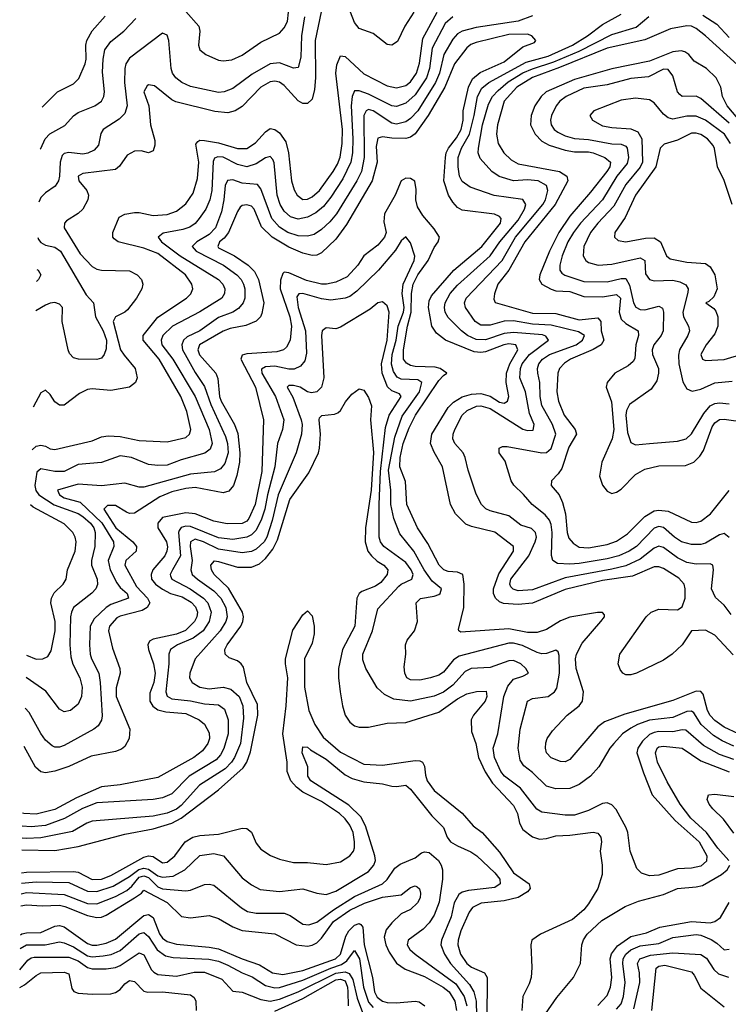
# Model space of a CAD drawing. Header units: inches. Extents: x 884549 to 1028252, y 526810 to 653624.
# Tile 152 of 256: x 924200 to 927227, y 564636 to 568838. Entities that reach past the tile are written whole.
import ezdxf

# ---------------------------------------------------------------- set-up
doc = ezdxf.new("R2010")
doc.units = ezdxf.units.IN
doc.header["$MEASUREMENT"] = 0
doc.layers.add('A9526', color=7, linetype='Continuous')

msp = doc.modelspace()

# ---------------------------------------------------------------- linework, layer by layer
at = {"layer": 'A9526', "color": 5}
for points, elevation in [([(924253.4, 567002.1), (924270, 567017.7), (924290, 567022.6), (924310, 567018.4), (924330, 567006.7), (924350, 567004.6), (924510, 567041), (924550, 567057.6), (924578.1, 567061.9), (924630, 567059.1), (924710, 567042.1), (924830, 567036.8), (924910, 567055.5), (924925.7, 567070), (924931.3, 567088.7), (924914.5, 567165.5), (924888.9, 567230), (924796.2, 567390), (924728.3, 567470), (924727.2, 567490), (924790, 567568.3), (924912.2, 567650), (924931.4, 567668.6), (924939.9, 567690), (924935.4, 567710), (924908.6, 567750), (924790, 567839.9), (924730, 567863.9), (924621.4, 567890), (924603.6, 567903.6), (924598, 567910), (924597.9, 567930), (924625.1, 567994.9), (924650, 568008.8), (924690, 568015.6), (924710, 568015.4), (924770, 568002.5), (924830, 568007), (924870, 568021.6), (924910, 568052.2), (924941.6, 568098.4), (924959.4, 568160.6), (924965.7, 568230), (924952.7, 568307.3), (924960.9, 568319.1), (924970, 568323.6), (924990, 568323.3), (925050, 568312.6), (925130, 568288.3), (925170, 568289.2), (925207.8, 568312.2), (925250, 568359.8), (925270, 568373.5), (925290, 568369.6), (925310, 568355.8), (925336.7, 568316.7), (925349.1, 568270), (925360.8, 568150), (925372.5, 568112.5), (925385, 568090), (925410, 568071.2), (925430, 568072.8), (925450, 568082.5), (925480.7, 568110), (925539.1, 568190), (925558.4, 568221.6), (925569.1, 568250.9), (925577.4, 568310), (925579.6, 568370), (925551.3, 568610), (925555, 568645), (925570, 568683.8), (925590, 568681), (925670, 568607.7), (925770, 568555.8), (925810, 568546.9), (925850, 568557.5), (925870, 568573.3), (925895.9, 568610), (925907.9, 568652.1), (925921.7, 568758.3), (925983.9, 568870)], 2880), ([(925487.7, 568872.3), (925462.1, 568750), (925463.9, 568590), (925459.6, 568540.4), (925450, 568499.6), (925430, 568480.2), (925410, 568480.9), (925390, 568492.6), (925330, 568557.7), (925310, 568571.3), (925290, 568575.5), (925270, 568572.6), (925230, 568550.8), (925150, 568468.2), (925121.2, 568450), (925090, 568440.9), (925033.2, 568446.8), (924867.7, 568487.7), (924850, 568495.7), (924776.6, 568556.6), (924750, 568559.8), (924744.1, 568555.9), (924730.8, 568530), (924752.1, 568470), (924759, 568390), (924777, 568323), (924777.7, 568302.3), (924770, 568278.8), (924750, 568270.7), (924719.2, 568279.2), (924690, 568276.9), (924659.2, 568260.8), (924626.5, 568213.5), (924610, 568199.4), (924470, 568182.1), (924450, 568170.1), (924452.5, 568150), (924486.5, 568110), (924493.9, 568090), (924491.3, 568070), (924469.9, 568030), (924450, 568011.5), (924400.3, 567979.7), (924392.4, 567970), (924389.9, 567950.1), (924459.1, 567839.1), (924510, 567784.9), (924530, 567773.7), (924550, 567769.5), (924670, 567766.4), (924702.5, 567750), (924719.9, 567730), (924726.6, 567710), (924722.4, 567690), (924698.9, 567650), (924660.1, 567599.9), (924649.9, 567590), (924609.9, 567570), (924599.7, 567550), (924631.4, 567430), (924646.1, 567406.1), (924693.3, 567350), (924701.5, 567310), (924695, 567290), (924669.3, 567270.7), (924590, 567255.5), (924510, 567263), (924490, 567260.5), (924456.3, 567243.7), (924390, 567193.5), (924370, 567193.7), (924350, 567207.5), (924330, 567239.1), (924310, 567256.9), (924290, 567246.5), (924258.3, 567184.7)], 2920), ([(924910, 568872.8), (924965, 568810), (924970.2, 568790), (924963.5, 568730), (924970.2, 568710.2), (924995.5, 568690), (925050, 568665.8), (925070, 568662.2), (925106.3, 568666.3), (925150, 568686.6), (925230, 568742.8), (925310, 568781.4), (925330, 568803.8), (925343.9, 568830), (925348.9, 568870)], 2960), ([(925883.3, 568870), (925845.4, 568810), (925814.1, 568745.9), (925790, 568729), (925770, 568732.5), (925710, 568779.1), (925650, 568801.3), (925630, 568826.6), (925613.6, 568870)], 2920), ([(926390, 568855.3), (926330, 568831.9), (926150, 568805.6), (926090.2, 568789.8), (926070, 568778), (926050, 568755.3), (926011.6, 568690), (925992.9, 568610), (925976.7, 568570), (925900.3, 568450), (925870, 568416.5), (925850, 568402.4), (925810, 568393), (925790, 568396.7), (925710, 568449.7), (925690, 568454.6), (925680.6, 568450), (925669.7, 568430), (925672.3, 568250), (925660.1, 568190), (925639.9, 568150), (925553.4, 568010), (925524.9, 567975.1), (925490, 567943.1), (925457.9, 567922.1), (925430, 567913.8), (925390, 567915.8), (925345, 567930), (925310, 567952.8), (925277.9, 567990), (925230, 568116.9), (925215.4, 568135.4), (925150, 568140.5), (925110, 568155), (925088, 568152), (925077.9, 568130), (925072.7, 568070), (925061.9, 568018.1), (925037.3, 567950), (925010, 567921.7), (924957.3, 567890), (924937, 567870), (924954.3, 567850), (925070.2, 567790.2), (925127.8, 567750), (925146.1, 567730), (925156.6, 567710), (925162.1, 567690), (925161.7, 567650), (925154.9, 567630), (925134.9, 567605.1), (925110, 567590), (925050, 567567.7), (924970.2, 567510.2), (924915.5, 567484.5), (924900.4, 567470), (924892.4, 567450), (924896.1, 567430), (924906.5, 567410), (924950, 567333), (924990, 567273.2), (925016.3, 567196.3), (925079.9, 567059.9), (925088.5, 567030), (925091.3, 566990), (925076.3, 566943.7), (925058.5, 566921.5), (925031.8, 566908.2), (924930, 566898.3), (924730, 566843.1), (924710, 566843.4), (924650, 566859.8), (924550, 566848.9), (924450, 566856.6), (924362.2, 566830), (924370.6, 566810), (924390, 566798.4), (924458.6, 566778.6), (924551.3, 566691.3), (924600.3, 566610), (924602.7, 566590), (924578.6, 566530), (924586.4, 566490), (924615.1, 566435.1), (924630, 566415.4), (924658.7, 566390), (924665.1, 566370), (924590, 566342.1), (924570.2, 566329.8), (924518, 566282), (924501.2, 566250), (924498.5, 566170), (924502, 566130), (924507.6, 566110), (924537.7, 566050), (924544.6, 566010), (924552.9, 565867.1), (924550, 565848.5), (924535.5, 565824.5), (924517.3, 565810), (924390, 565741), (924370, 565733.8), (924350, 565733.9), (924338.8, 565738.8), (924310, 565764), (924290, 565791.9), (924241.1, 565881.1), (924223.8, 565899.5)], 2840), ([(926049.9, 568850), (926017.3, 568822.7), (925962.7, 568717.3), (925950.2, 568630), (925938.6, 568590), (925890, 568517.6), (925850, 568481.7), (925810, 568467.7), (925790, 568470.1), (925690, 568520.6), (925650, 568535), (925630, 568535), (925619.9, 568510), (925616.2, 568470), (925623.1, 568330), (925622, 568270), (925615.2, 568230), (925580.6, 568159.4), (925530, 568081.3), (925498.4, 568041.6), (925465.8, 568014.2), (925430, 567995), (925390, 567986.8), (925357.3, 567997.3), (925330, 568021.2), (925312.8, 568050), (925300.1, 568090), (925287.8, 568227.8), (925282, 568242), (925270, 568254.4), (925250, 568248.3), (925210, 568223.5), (925170, 568210.8), (925130, 568220.4), (925070, 568250.9), (925046.8, 568253.2), (925032.3, 568247.7), (925026.3, 568233.7), (925021.3, 568110), (925013, 568070), (924994.7, 568030), (924967.2, 567990), (924950, 567969.1), (924926.8, 567953.2), (924896.8, 567943.2), (924812.9, 567927.1), (924791.9, 567910), (924806.6, 567890), (924885.5, 567830), (925049.9, 567730), (925068.3, 567710), (925076.1, 567690), (925074.8, 567670), (925063.4, 567650), (924970, 567591.8), (924852.5, 567530), (924812.4, 567490), (924803.9, 567470), (924807.5, 567450), (924854.1, 567390), (924950, 567230.5), (925009, 567090), (925022.1, 567030), (925014, 567006), (924991.8, 566988.2), (924890, 566960.5), (924830, 566937.8), (924790, 566935.5), (924750, 566939.6), (924678.3, 566970), (924630, 566976.6), (924550, 566949), (924450, 566940.5), (924390, 566910.4), (924350, 566910.1), (924290, 566921.4), (924273.1, 566906.9), (924265.4, 566850), (924269.4, 566829.4), (924282.3, 566810), (924347.4, 566767.4), (924450, 566730.5), (924470, 566718.5), (924502.9, 566690), (924516.7, 566670), (924522.6, 566650), (924521.3, 566590), (924506.9, 566530), (924506.7, 566510), (924531.6, 566450), (924532.6, 566427.4), (924525.8, 566410), (924508.6, 566391.4), (924430.6, 566330), (924420.9, 566310), (924418, 566290), (924414.9, 566170), (924419, 566119), (924427.5, 566087.5), (924457.2, 566030), (924467.3, 565990), (924464.4, 565950), (924450, 565917.3), (924417.4, 565890), (924390, 565884.5), (924370, 565896.5), (924312.1, 565972.1), (924227.4, 566031.5)], 2860), ([(925416.5, 568850), (925403.7, 568770), (925401.6, 568678.4), (925390, 568634.6), (925370, 568631.1), (925310, 568653.9), (925270, 568649.7), (925193.8, 568606.2), (925110, 568544.8), (925073.6, 568530), (925050, 568527.5), (924930, 568553.2), (924892.2, 568570), (924867.5, 568590), (924853.2, 568610), (924846.6, 568630), (924837.8, 568750), (924830, 568772), (924810, 568781.1), (924670, 568673.4), (924654, 568650), (924649.3, 568630), (924648.1, 568570), (924659.3, 568470), (924650, 568438.3), (924625.7, 568414.3), (924556.2, 568370), (924546.9, 568353.1), (924536.7, 568303.3), (924518.7, 568281.3), (924491.5, 568268.5), (924470, 568264.2), (924410, 568271.7), (924390, 568267.8), (924381.6, 568258.4), (924372.6, 568230), (924370.8, 568170), (924366, 568150), (924352.4, 568127.6), (924310, 568099), (924290, 568079.3), (924281.7, 568059.8)], 2940), ([(924287.7, 568285.4), (924290, 568288.9), (924308.5, 568330), (924328.8, 568351.2), (924393.7, 568386.3), (924430, 568427.3), (924450, 568442), (924521.7, 568470), (924549.9, 568490.1), (924559.6, 568510), (924562.5, 568530), (924554.3, 568614.3), (924556.5, 568670), (924564, 568710), (924590, 568745.9), (924645.2, 568790), (924696.4, 568843.6)], 2960), ([(924296.7, 568465.5), (924361.8, 568530), (924430, 568565), (924452.4, 568587.6), (924480.5, 568650), (924484, 568670), (924482.2, 568730), (924486.4, 568750), (924510, 568790.1), (924566.1, 568853.9)], 2980), ([(927239.3, 566299.3), (927210, 566339.1), (927172.2, 566372.2), (927155.1, 566410), (927163.5, 566490), (927160.2, 566510), (927150, 566516.1), (927090, 566514.4), (927050, 566521.3), (927010, 566542.1), (926950, 566585.6), (926930, 566591.3), (926910, 566583.3), (926850, 566535.6), (926790, 566507.7), (926730, 566492.7), (926530, 566456.1), (926390, 566405.7), (926330, 566400.8), (926307.4, 566407.4), (926298, 566418), (926293.4, 566430), (926298, 566450), (926375.5, 566550), (926402.7, 566610), (926407.7, 566630), (926404, 566650), (926386.5, 566666.5), (926340.9, 566680.9), (926290, 566721.5), (926210, 566741.8), (926191.1, 566751.1), (926172.9, 566770), (926150, 566812.7), (926115.7, 566915.7), (926103.5, 566970), (926094.1, 566990), (926058.8, 567030), (926050.7, 567050), (926051.8, 567070), (926059.1, 567090), (926089.6, 567150), (926110.9, 567170), (926151, 567189), (926170, 567190.8), (926210, 567179.2), (926350, 567091.5), (926370, 567084.4), (926392.9, 567087.1), (926397.4, 567110), (926377.3, 567157.3), (926360.8, 567250), (926337.2, 567310), (926339.6, 567350), (926347.1, 567370), (926377.3, 567410), (926458.7, 567470), (926448.2, 567488.2), (926433.1, 567493.1), (926310, 567503.8), (926270, 567499.1), (926190, 567471.5), (926150, 567473.1), (926113.6, 567490), (926087.9, 567510), (926030, 567567.1), (926017.2, 567590), (926014.1, 567610), (926017.1, 567630), (926038.9, 567670), (926070, 567705.5), (926209.5, 567830.5), (926251.7, 567890), (926330, 567982.8), (926356.8, 568030), (926362.3, 568050), (926350, 568071.1), (926227.6, 568087.6), (926124.2, 568124.2), (926090, 568147.8), (926078.9, 568170), (926072.7, 568210), (926073.6, 568250), (926087.2, 568290), (926121.2, 568350), (926141.7, 568430), (926155.2, 568510), (926174.4, 568545.6), (926204, 568570), (926363.3, 568656.7), (926457.3, 568682.7), (926562.2, 568730), (926625.5, 568770), (926690, 568818.2), (926770, 568862.4)], 2840), ([(927230, 566628.4), (927210, 566645.5), (927190, 566639.5), (927130, 566604.6), (927110, 566598.8), (927070, 566598.1), (927027.7, 566610), (926996.8, 566630), (926950.8, 566670.8), (926930, 566675.4), (926910, 566667.8), (926835.1, 566590), (926803.4, 566570), (926758.7, 566550), (926710, 566536.8), (926590, 566517.8), (926550, 566514.7), (926497.9, 566517.9), (926477.6, 566530), (926471.1, 566551.1), (926474.7, 566650), (926470, 566683.7), (926462.6, 566702.6), (926444.9, 566724.9), (926388.8, 566768.8), (926352.5, 566812.5), (926311.3, 566851.3), (926299.7, 566870), (926274, 566954), (926248.5, 566990), (926248.4, 567010), (926263.1, 567016.9), (926282.8, 567017.2), (926430, 566990.3), (926450, 566991.5), (926470, 567007.7), (926490.1, 567070.1), (926476.4, 567110), (926430, 567191.6), (926423.5, 567230), (926421.8, 567290), (926413.2, 567330), (926411.9, 567350), (926417.6, 567370), (926432.7, 567390), (926463.9, 567410), (926576.9, 567450), (926604.3, 567470), (926612.7, 567490), (926586.5, 567506.5), (926470, 567535.3), (926390, 567539.2), (926310, 567553.5), (926270, 567551.6), (926210, 567534.9), (926170, 567535.1), (926145.7, 567550), (926104.7, 567610), (926100.6, 567630), (926106.7, 567650), (926260.7, 567810), (926318.7, 567910), (926435.4, 568050), (926446.7, 568070), (926456.5, 568110), (926450.4, 568130.4), (926414.3, 568150), (926370, 568154.3), (926310, 568150.8), (926248.5, 568168.5), (926217.3, 568190), (926166.5, 568246.6), (926158.4, 568270), (926159.7, 568290), (926177.4, 568390), (926202.4, 568477.6), (926219.4, 568510), (926244.2, 568535.8), (926287.1, 568572.9), (926349.1, 568610.9), (926390, 568628.9), (926481.5, 568658.5), (926590, 568704.1), (926730, 568774.9), (926833.2, 568806.8), (926888.1, 568851.9)], 2860), ([(927117.6, 568857.6), (927178.5, 568818.5), (927230, 568762)], 2860), ([(927266.3, 568646.3), (927129.3, 568769.3), (927090, 568801.2), (927070, 568811), (927050, 568812.3), (926980.8, 568799.2), (926870, 568751.7), (926710, 568717), (926506.3, 568633.8), (926390, 568591.4), (926324.3, 568550), (926270.1, 568490), (926241.7, 568390), (926236.2, 568350), (926243.8, 568310), (926268.4, 568270), (926300.1, 568240.1), (926330, 568223.8), (926506.2, 568190), (926537.5, 568170), (926540.9, 568150), (926487.3, 568050), (926357.9, 567890), (926290, 567770), (926242.5, 567710), (926227.7, 567667.7), (926225.7, 567645.7), (926230.8, 567630.8), (926390, 567585.4), (926490, 567585.1), (926590, 567557.9), (926670, 567565.4), (926682.1, 567550), (926683.4, 567510), (926695.7, 567470), (926683.3, 567450), (926649.8, 567430.2), (926552.9, 567390), (926527.2, 567372.8), (926506.2, 567350), (926499.4, 567330), (926494.6, 567250), (926501.1, 567210), (926526.3, 567150), (926572.3, 567090), (926578.6, 567070), (926546, 567014), (926516.5, 566923.5), (926500.5, 566899.5), (926471.5, 566870), (926470.2, 566850), (926505.1, 566810), (926518.2, 566778.2), (926531.8, 566730), (926539.4, 566650), (926545.8, 566625.8), (926563.7, 566603.7), (926590, 566587.2), (926630, 566584.7), (926710, 566598.9), (926750, 566612.4), (926795.8, 566644.2), (926870, 566718.7), (926910, 566741.7), (926930, 566745.4), (926970, 566740.4), (927070, 566694), (927090, 566692.9), (927110, 566698.1), (927150.9, 566729.1), (927230, 566829.3)], 2880), ([(927248.4, 566128.4), (927170, 566211.7), (927130, 566233.4), (927070, 566230.4), (927029.4, 566170), (926987.4, 566130), (926950, 566104.6), (926834.7, 566050), (926810, 566042.3), (926790, 566042.2), (926775.8, 566050), (926764.9, 566064.9), (926757.2, 566090), (926764.1, 566130), (926875.5, 566290), (926898, 566310), (926930, 566322.2), (927010, 566320.2), (927030, 566332.1), (927042.6, 566370), (927042.3, 566410), (927037.9, 566430), (927015.4, 566455.4), (926950, 566495.8), (926930, 566502.9), (926910, 566502.8), (926817.2, 566462.8), (926690, 566444.3), (926530, 566406.1), (926390, 566348.5), (926330, 566342.9), (926267, 566347), (926250, 566354.1), (926232, 566370), (926223.8, 566390), (926224.1, 566410), (926247.3, 566472.7), (926310.1, 566570), (926309.6, 566590), (926230, 566651.4), (926130, 566675.9), (926106, 566686), (926061.4, 566730), (926041, 566770), (926006.2, 566930), (925970, 566992.7), (925955.3, 567030), (925960.1, 567070), (926030, 567183), (926053.4, 567206.6), (926090, 567228.4), (926130, 567240), (926170, 567243), (926210, 567231.3), (926250, 567206.4), (926270, 567201.6), (926284.3, 567210), (926290.1, 567230), (926277.7, 567290), (926279.1, 567330), (926293.7, 567370), (926328, 567430), (926319, 567450), (926290, 567454.4), (926268.9, 567451.1), (926190, 567420.7), (926170, 567417.3), (926141.2, 567421.2), (926019.1, 567470), (925980.3, 567500.3), (925960.5, 567530), (925946.2, 567610), (925950, 567638.2), (925959.9, 567660.1), (926055.2, 567770), (926174.3, 567870), (926253.6, 567970), (926257.2, 567990), (926250, 567998.6), (926228.1, 568008.1), (926090, 568025.6), (926070, 568037), (926050, 568059.3), (926032.3, 568090), (926012, 568150), (926019, 568250), (926022, 568270), (926031.7, 568290), (926066.4, 568333.6), (926085.9, 568370), (926094.7, 568410), (926095.2, 568450), (926117.4, 568550), (926134.2, 568585.8), (926167.3, 568612.7), (926270, 568658.7), (926350, 568722.5), (926399.7, 568740.3), (926404.6, 568750), (926387.7, 568770), (926370, 568776.9), (926290, 568774.4), (926150, 568740.7), (926127.8, 568732.2), (926110, 568718.3), (926057.1, 568650), (926016.7, 568550), (925945.6, 568430), (925888.9, 568351.1), (925870, 568337.1), (925850, 568331.7), (925790, 568332.6), (925750, 568338.6), (925730, 568332.9), (925723.6, 568296.4), (925727.2, 568230), (925705.2, 568150), (925596.4, 567963.6), (925550, 567901.9), (925490, 567843.1), (925470, 567833.3), (925450, 567832.1), (925410, 567842.1), (925350, 567867.3), (925279.2, 567910), (925233.8, 567953.8), (925202.5, 568030), (925190, 568043.1), (925170, 568047.5), (925150, 568045.1), (925142, 568038), (925130, 568019.3), (925092.6, 567930), (925073.8, 567906.2), (925053.8, 567890), (925046.2, 567870), (925050, 567865), (925118.3, 567830), (925176.3, 567790), (925203.6, 567763.6), (925220.2, 567730), (925243.2, 567630), (925235.2, 567584.8), (925228.3, 567570), (925210, 567551.2), (925166.6, 567533.4), (925099.7, 567520.3), (925070, 567509), (924968.8, 567451.2), (924961.1, 567430), (924968.2, 567408.2), (925038.4, 567330), (925046.4, 567306.4), (925053.3, 567230), (925060.2, 567210), (925117.7, 567110), (925132.7, 567072.7), (925140.1, 566990), (925138.7, 566950), (925127.1, 566892.9), (925112.9, 566850), (925093.6, 566826.4), (925070, 566818.8), (924950, 566842), (924910, 566837.7), (924850, 566823.2), (924798.3, 566801.7), (924690, 566732.9), (924670, 566731.2), (924656.2, 566736.2), (924610, 566764.4), (924574.7, 566765.3), (924560.3, 566750), (924610.8, 566670), (924684, 566610), (924699.9, 566590), (924698.3, 566570), (924653.6, 566530), (924648.7, 566510), (924698.9, 566418.9), (924746.8, 566370), (924756.7, 566350), (924745.4, 566330), (924722.9, 566317.1), (924630, 566293.3), (924614.8, 566285.2), (924584.6, 566250), (924579.4, 566230), (924596.7, 566156.7), (924628.5, 566070), (924629.5, 566050), (924612.5, 565987.5), (924612.7, 565950), (924670.4, 565810), (924668.1, 565770), (924650, 565737.1), (924634.8, 565725.2), (924610, 565715.2), (924505.3, 565694.7), (924410, 565651.7), (924350, 565631.1), (924310, 565624.7), (924290, 565628.3), (924267.8, 565647.8), (924219.5, 565737)], 2820), ([(927290, 568389.3), (927222.6, 568470), (927202.6, 568510), (927194.9, 568550), (927175, 568590), (927133.5, 568630), (927081.3, 568661.3), (927058.4, 568690), (927041.4, 568701.4), (927026, 568706), (926990, 568700.5), (926890, 568661.9), (926730, 568628.6), (926570, 568583), (926449.3, 568530), (926427.5, 568510), (926400.1, 568470), (926384.3, 568430), (926382.2, 568390), (926401.5, 568350), (926430, 568319.4), (926462.4, 568302.4), (926530, 568281.3), (926570, 568274.3), (926630, 568274.1), (926650, 568269.5), (926699, 568250), (926723.4, 568230), (926721, 568210), (926707.5, 568190), (926638.3, 568101.7), (926550, 568000.1), (926503.1, 567930), (926462.7, 567850), (926421.3, 567750), (926419.1, 567730), (926430.8, 567710), (926470, 567687.6), (926490, 567681.1), (926550, 567677.7), (926610, 567657.5), (926690, 567656.1), (926750, 567665.5), (926766.1, 567650), (926761.3, 567590), (926770, 567560.1), (926790, 567542), (926842.5, 567510), (926844, 567490), (926832.5, 567450), (926827.3, 567392.8), (926820.8, 567379.2), (926799.4, 567360.6), (926742.8, 567330), (926709.2, 567290), (926705.8, 567270), (926727.7, 567207.7), (926738.1, 567090), (926731, 567049), (926686.7, 566950), (926676.3, 566890), (926690, 566851.3), (926710, 566826.4), (926730, 566816.8), (926750, 566821.3), (926770, 566835.1), (926830, 566897.6), (926870, 566920.4), (926930, 566934.7), (927044.7, 566935.3), (927079.8, 566950), (927104.7, 566975.3), (927120.5, 566999.5), (927158.7, 567101.3), (927170, 567118.1), (927190, 567131.4), (927210, 567133.3), (927310, 567119.5)], 2920), ([(927230, 568396.3), (927110, 568502), (927090, 568512.3), (927030.5, 568510.5), (927019.5, 568519.5), (927009.9, 568530), (926990, 568599.3), (926970, 568625.4), (926950, 568627.5), (926885.7, 568594.3), (926810, 568586.7), (926710, 568560.8), (926610, 568546), (926534, 568510), (926507.1, 568490), (926491.8, 568470), (926472.3, 568430), (926468, 568410), (926470.1, 568390), (926482.6, 568370), (926498.6, 568358.6), (926530, 568343.3), (926570, 568331.9), (926630, 568327.2), (926730, 568308.4), (926770, 568306.8), (926790, 568298.7), (926795.5, 568290), (926801.3, 568250), (926795.5, 568224.5), (926750.7, 568170), (926689, 568070), (926595.9, 567970), (926565.1, 567930), (926542.1, 567890), (926516.7, 567830), (926506.8, 567790), (926507.9, 567770), (926516.3, 567756.3), (926528.1, 567748), (926610, 567721.5), (926710, 567719.4), (926770, 567733.7), (926790, 567733.1), (926805.5, 567705.5), (926822, 567630), (926831.7, 567611.7), (926850, 567602), (926870, 567599.6), (926930, 567615.9), (926946.6, 567606.6), (926950.5, 567590.5), (926948.6, 567510), (926939.8, 567490), (926909.6, 567450), (926902.4, 567430), (926903.6, 567410), (926928.4, 567350), (926929.5, 567330), (926922.3, 567297.7), (926897.9, 567262.1), (926804.4, 567195.6), (926791.7, 567170), (926789.3, 567150.7), (926796, 567076), (926810, 567033.4), (926830, 567024.1), (926890, 567029.6), (927010, 567039.8), (927046.9, 567050), (927070, 567071), (927122.6, 567157.4), (927150, 567190.1), (927170, 567201), (927190, 567203.5), (927230, 567199.2)], 2940), ([(927236.2, 568310), (927210.3, 568350), (927130, 568409.9), (927090, 568426.8), (927050, 568426.9), (926990, 568414.2), (926970, 568419.6), (926950, 568434.8), (926910, 568484.1), (926890, 568496.3), (926830, 568502.9), (926770, 568494.7), (926653.1, 568450), (926636, 568430), (926647.6, 568410), (926690, 568386), (926730, 568377.6), (926810, 568372.9), (926839.9, 568359.9), (926857.9, 568330), (926860.1, 568230), (926851.2, 568208.8), (926790, 568134.8), (926737.8, 568042.2), (926670.1, 567970), (926638.8, 567930), (926610.6, 567870), (926606.4, 567830), (926618, 567810), (926630, 567801.4), (926671, 567791), (926730, 567795.6), (926850, 567822), (926870.8, 567810.8), (926873.7, 567753.7), (926890, 567730.1), (926910, 567723.8), (926990, 567726.2), (927019.3, 567719.3), (927046, 567706.1), (927055.3, 567690), (927054.4, 567674.4), (927032.9, 567590), (927036.3, 567570), (927057, 567530), (927061.5, 567510), (927054.7, 567490), (927018.5, 567430), (927013.8, 567406.2), (927015.2, 567370), (927033.3, 567293.3), (927050, 567262.8), (927072.4, 567252.4), (927110, 567260.8), (927170, 567288.7), (927244, 567296)], 2960), ([(927242.8, 568050), (927210, 568151.4), (927181.5, 568210), (927167.9, 568287.9), (927161.7, 568301.7), (927138.2, 568330), (927110, 568348.2), (927090, 568353.9), (927070, 568353.3), (927010, 568324.8), (926953.4, 568306.6), (926935.7, 568290), (926917.7, 568210), (926830.5, 568090), (926786.4, 567993.6), (926742.7, 567930), (926741.2, 567910), (926756.1, 567896.1), (926790, 567890.8), (926873.6, 567906.4), (926910, 567907), (926937.1, 567890), (926962.8, 567830), (926978.3, 567818.3), (927050, 567802.9), (927130, 567797.1), (927150, 567783.5), (927169.6, 567750), (927179.8, 567690), (927165.1, 567654.9), (927144.3, 567635.7), (927130.7, 567630), (927165.1, 567605.1), (927173.7, 567593.7), (927182.2, 567570), (927182.4, 567530), (927170, 567497.7), (927132.6, 567450), (927110.3, 567410), (927117.1, 567390), (927130, 567383.6), (927210, 567388.4), (927290, 567412.3)], 2980), ([(927270, 565790.6), (927210, 565818.5), (927170, 565846.9), (927148.9, 565868.8), (927137.9, 565890), (927119.8, 565959.8), (927110, 565971.9), (927090, 565972.3), (926990, 565932.2), (926785.3, 565874.7), (926698.1, 565841.9), (926670, 565820.1), (926550, 565681.1), (926530, 565671.8), (926510, 565673), (926470, 565688), (926450.2, 565710), (926445.5, 565730), (926447.4, 565752.6), (926453.3, 565770), (926475.9, 565804.1), (926539, 565870), (926589.7, 565910.3), (926604.3, 565930), (926608.2, 565970), (926577.4, 566070), (926574.9, 566110), (926578.4, 566130), (926603.1, 566176.9), (926682.6, 566270), (926697.8, 566290), (926697.8, 566297.8), (926689, 566309), (926668, 566308), (926550, 566288), (926510, 566273.5), (926450, 566236.5), (926410, 566223.3), (926370, 566222.8), (926290, 566239.3), (926084.6, 566224.6), (926075.5, 566230), (926075.2, 566235.2), (926096.8, 566330), (926099.5, 566430), (926092.5, 566470), (926070, 566481), (926030, 566484), (926012.6, 566490), (925991.8, 566510), (925942.9, 566602.9), (925899.9, 566670), (925853.8, 566770), (925847.5, 566867.5), (925823.8, 566930), (925825.9, 566970), (925838.6, 567030), (925863.3, 567096.7), (925890.3, 567150), (925990, 567298), (926010, 567320.3), (926025.3, 567330), (925996.9, 567350), (925975.1, 567355.1), (925890, 567357.9), (925870, 567362.2), (925852, 567372), (925840.3, 567390), (925839.4, 567430), (925857.1, 567530), (925873, 567590), (925873.3, 567670), (925880.4, 567710), (925901.2, 567750), (925944.4, 567810), (925970, 567866.2), (925987.3, 567890), (925993.3, 567910), (925970, 567945.1), (925922.2, 568002.2), (925900.1, 568040.1), (925892.3, 568070), (925894.3, 568114.3), (925888.6, 568148.6), (925870, 568160.4), (925850, 568161.8), (925829.9, 568150.1), (925803.7, 568090), (925758.4, 568010), (925755.5, 567975.5), (925765, 567930), (925757.9, 567910), (925730, 567875.9), (925670, 567830.1), (925645.3, 567790), (925598.4, 567741.6), (925550, 567717.5), (925510.5, 567709.5), (925490, 567710.1), (925425.6, 567725.6), (925350, 567757.7), (925330, 567760.6), (925324.4, 567755.7), (925314, 567726), (925313.2, 567690), (925353.8, 567570), (925361.6, 567530), (925355.8, 567470), (925339.7, 567440.3), (925327.6, 567430), (925298.8, 567421.2), (925170, 567412.6), (925150, 567407.1), (925144.9, 567390), (925207.3, 567270), (925242.3, 567130), (925235.1, 566910), (925205.9, 566770), (925179.7, 566710), (925170, 566698.6), (925150, 566688.5), (925086.2, 566686.2), (925030, 566697.5), (924950, 566729.8), (924910, 566733.7), (924810, 566714), (924789.8, 566690), (924790.5, 566670), (924827.5, 566610), (924831.6, 566588.4), (924829.3, 566570), (924819.7, 566550), (924769, 566490), (924761.7, 566470), (924764, 566450), (924779.9, 566430), (924810, 566407.5), (924844.9, 566390), (924894.8, 566374.8), (924932.9, 566352.9), (924951.9, 566331.9), (924959.4, 566310), (924957, 566290), (924946.8, 566270), (924908.2, 566231.8), (924870, 566216.4), (924770, 566195.3), (924754.1, 566185.9), (924747.4, 566170), (924750.3, 566150), (924771.6, 566090), (924779.4, 566050), (924773.2, 566010), (924756, 565964), (924755.8, 565930), (924768.3, 565908.3), (924790, 565892.7), (924825, 565885), (924910, 565877.5), (924967.1, 565850), (924990, 565831.2), (925010, 565794.3), (925010.4, 565770), (925003.4, 565750), (924981.3, 565718.7), (924943.9, 565690), (924790, 565604.2), (924630, 565573), (924550, 565564.6), (924442.7, 565517.3), (924350, 565467.9), (924270, 565447.6), (924217.8, 565450), (924212.3, 565452.5)], 2780), ([(927250, 565738.4), (927200.5, 565760.5), (927163.4, 565783.4), (927110.8, 565830), (927079.5, 565879.5), (927070, 565887.6), (927050, 565886.6), (926990, 565860.1), (926890, 565848.3), (926839, 565830), (926810, 565814.4), (926775.5, 565790), (926738, 565750), (926721.5, 565730), (926674.2, 565650), (926638, 565610), (926590, 565574.8), (926550, 565557.8), (926490, 565556.3), (926450, 565567.5), (926390, 565625.3), (926353.7, 565653.7), (926337.7, 565677.7), (926330.1, 565730), (926338, 565810), (926369.3, 565930), (926390, 565942), (926457.6, 565950), (926485.2, 565970), (926494, 565985.9), (926505.9, 566050), (926505.2, 566125.2), (926500.6, 566140.6), (926490, 566148.1), (926450, 566133.9), (926430, 566132.3), (926410, 566137.5), (926348.1, 566168.1), (926310, 566177.2), (926290, 566177.1), (926077.9, 566122.1), (926053.2, 566106.8), (926010, 566053.8), (925990, 566041.5), (925954.7, 566030), (925910, 566019.4), (925870, 566020.4), (925854.2, 566030), (925844.8, 566050), (925843, 566077), (925850.2, 566130), (925848, 566170), (925855.6, 566190), (925886.7, 566230), (925899.7, 566270), (925893.4, 566350), (925912.1, 566367.9), (925970, 566377.4), (925990, 566385.7), (925996.2, 566390), (926001.5, 566410), (925962, 566442), (925928.6, 566490), (925884.4, 566570), (925823.6, 566643.6), (925797.9, 566710), (925786.1, 566770), (925785.7, 566830), (925775.8, 566915.8), (925803.2, 567056.8), (925834.3, 567145.7), (925908.1, 567250), (925917.6, 567290), (925901.2, 567301.2), (925830, 567304.3), (925812.5, 567312.5), (925796.3, 567336.3), (925787.9, 567367.9), (925791.8, 567410), (925808.4, 567470), (925816.6, 567530), (925839.5, 567590), (925842, 567610), (925834.3, 567670), (925837.8, 567710), (925885.7, 567810), (925888.4, 567828.4), (925870, 567885.5), (925850, 567912.2), (925830, 567894), (925805, 567855), (925732.2, 567770), (925640.9, 567679.1), (925610, 567656.3), (925590, 567649.2), (925530, 567641.3), (925490, 567646.9), (925410, 567669.5), (925392, 567668), (925384, 567656), (925389.5, 567610.5), (925421, 567510), (925425.4, 567414.6), (925417.7, 567382.3), (925400.1, 567359.9), (925372.8, 567347.2), (925350, 567346.8), (925290, 567359.3), (925250, 567357.4), (925233.2, 567346.8), (925234, 567330), (925293.5, 567230), (925328, 567130), (925322.3, 567090), (925301.1, 567030), (925290.2, 566930), (925258.7, 566810), (925248, 566750), (925233.3, 566706.7), (925210, 566659.6), (925190, 566639.5), (925170.2, 566629.8), (925110, 566619.6), (925050, 566627), (924930, 566675.8), (924910, 566677), (924890, 566671.6), (924881.1, 566658.9), (924878.6, 566650), (924887.2, 566550), (924852.5, 566490), (924843.1, 566470), (924844.6, 566464.6), (924850.5, 566450), (924928.9, 566410), (924985.6, 566370), (925003.3, 566350), (925017.8, 566310), (925009.5, 566270), (924983.9, 566230), (924940.7, 566199.3), (924873.7, 566170), (924844.7, 566150), (924836.9, 566130), (924837.2, 566090), (924823.9, 565970), (924830.7, 565950.7), (924850, 565940.6), (924930, 565931.1), (924990, 565918.4), (925050, 565914.4), (925075.5, 565895.5), (925090.6, 565850.6), (925090.9, 565790), (925072.7, 565727.3), (925058.5, 565701.5), (925039.8, 565680.2), (924923.9, 565610), (924850, 565534.4), (924810, 565517.1), (924770, 565510.1), (924530, 565495.5), (924467.9, 565472.1), (924391.4, 565428.6), (924310, 565399.8), (924250, 565393), (924211.4, 565396.7)], 2760), ([(924277.6, 567908.9), (924280.8, 567900.8), (924290, 567887.6), (924310, 567875.5), (924350, 567866.9), (924374.2, 567850), (924483.9, 567663.9), (924515.8, 567630), (924524.5, 567570), (924557.2, 567510), (924571.3, 567470), (924570, 567433), (924561.8, 567410), (924550, 567394.4), (924530, 567387.5), (924452, 567390), (924430, 567395.3), (924413.7, 567413.7), (924407.9, 567430), (924382.3, 567550), (924383.7, 567610), (924370, 567624.9), (924351.1, 567631.1), (924330, 567629.2), (924310, 567620.6), (924269.2, 567595.2)], 2940), ([(924274, 567771.7), (924279.1, 567770), (924290.6, 567750), (924280.2, 567730), (924272.6, 567720.6)], 2960), ([(927250, 565681), (927190, 565702.2), (927120.4, 565740.4), (927045.6, 565805.6), (927030, 565808), (926990, 565798.5), (926930, 565799.9), (926910, 565796.3), (926890, 565787.4), (926861.1, 565758.9), (926840.2, 565730), (926836.7, 565710), (926864.1, 565624.1), (926902.1, 565530), (927000.4, 565420.4), (927102.8, 565330), (927135.3, 565270), (927133.3, 565246.7), (927110, 565225.5), (927070, 565216.7), (927010, 565213.8), (926930, 565188.1), (926890, 565185.1), (926855.7, 565195.7), (926836.5, 565216.5), (926807.8, 565290), (926797.6, 565370), (926790.2, 565390), (926747.6, 565467.6), (926730, 565487.2), (926710, 565496.6), (926690, 565493.1), (926630, 565463.1), (926570, 565443.6), (926530, 565442.8), (926430, 565455.8), (926409.4, 565469.4), (926339.4, 565559.4), (926271.5, 565610), (926255.6, 565630), (926228.2, 565690), (926222.5, 565730), (926242.2, 565790), (926268.4, 565950), (926285.7, 565994.3), (926310, 566023.4), (926350, 566036.3), (926373, 566050), (926362.3, 566070), (926340.9, 566090), (926310, 566103.1), (926290, 566101.8), (926210, 566073.7), (926128.7, 566070), (926103.3, 566056.7), (926050, 565998.2), (926010, 565969), (925970, 565950.8), (925870, 565930.1), (925798.9, 565938.9), (925758.5, 565958.5), (925726.8, 565986.8), (925679.4, 566070), (925666.5, 566106.5), (925665.5, 566130), (925707.3, 566230), (925730, 566323.5), (925819.3, 566420.7), (925830.1, 566430), (925875.1, 566450), (925880.4, 566470), (925872.3, 566490), (925850, 566521.2), (925756.2, 566590), (925742.1, 566610), (925736.3, 566630), (925735.3, 566770), (925741, 566910), (925762.8, 567097.2), (925777.8, 567150), (925829.4, 567230), (925821.9, 567241.8), (925790, 567254.4), (925770.9, 567270.9), (925747.9, 567330), (925746, 567370), (925769.2, 567470), (925778.5, 567590), (925770, 567617.4), (925750, 567634.3), (925730, 567630.2), (925697.1, 567602.9), (925570, 567525.4), (925550, 567518.8), (925510, 567522.8), (925492.6, 567510), (925489.5, 567490), (925499.2, 567310), (925490, 567270.3), (925470, 567250.2), (925446, 567246), (925430, 567250.8), (925399, 567270), (925370, 567277.3), (925350, 567277.1), (925342.6, 567270), (925367.3, 567227.3), (925402.5, 567130), (925406.2, 567110), (925404.7, 567070), (925380.7, 566990), (925304.8, 566810), (925279, 566701), (925255.3, 566630), (925244.1, 566610), (925210, 566578.3), (925190, 566569.1), (925150, 566563.1), (925050, 566578.2), (924985.4, 566610), (924950, 566621), (924929.8, 566610.2), (924928.5, 566590), (924937.5, 566530), (924931.7, 566490), (924937.7, 566470), (924959.1, 566450), (925030, 566400.3), (925059.8, 566370), (925080.4, 566330), (925085.9, 566290), (925081.2, 566270), (925056.4, 566230), (924950.5, 566110), (924926.8, 566050), (924926.2, 566030), (924937.2, 566010), (924970, 565989.1), (925010, 565982.2), (925070, 565989.9), (925101.8, 565981.8), (925137.2, 565950), (925153.4, 565910), (925156.8, 565856.8), (925143.3, 565750), (925118.2, 565690), (925105.6, 565670), (925078.1, 565641.9), (924968.1, 565571.9), (924890, 565485), (924870, 565469.2), (924830, 565451.9), (924770, 565439.4), (924510, 565417.5), (924487.2, 565410), (924425.6, 565374.4), (924290, 565346.2), (924230, 565343.9), (924210.5, 565346)], 2740), ([(924209.7, 565295.2), (924350, 565293.4), (924450.2, 565309.8), (924650, 565363), (924770, 565385), (924850, 565409.6), (924890.6, 565430), (925050, 565551.6), (925154.7, 565645.3), (925170.3, 565670), (925186.1, 565713.9), (925217.9, 565870), (925215.9, 565915.9), (925170.4, 566010), (925155.7, 566075.7), (925146.6, 566090), (925130, 566102.6), (925095.2, 566115.2), (925078.4, 566130), (925077.2, 566150), (925086.4, 566170), (925144.9, 566250), (925154, 566270), (925156.1, 566290), (925151.9, 566310), (925092.3, 566412.3), (925030.4, 566470), (925020.1, 566490), (925016.7, 566510), (925031.8, 566528.2), (925050, 566526.6), (925130, 566502.4), (925190, 566502.1), (925223.9, 566516.1), (925250, 566539.4), (925281, 566579), (925302.1, 566617.9), (925353.9, 566790), (925435.8, 566904.2), (925476, 566990), (925481.3, 567010), (925484.7, 567070), (925478.8, 567130), (925481.5, 567138.5), (925490.5, 567149.5), (925545.6, 567154.4), (925559.3, 567160.7), (925570.7, 567170), (925592.2, 567207.8), (925619.5, 567240.5), (925650, 567262.8), (925670, 567257.3), (925690, 567226), (925702.7, 567190), (925698.5, 567130), (925711.9, 566991.9), (925701.6, 566830), (925677.1, 566670), (925676.6, 566610), (925687.7, 566570), (925702.3, 566550), (925727.2, 566527.2), (925755.5, 566510), (925773.4, 566490), (925770.1, 566470), (925743.5, 566436.5), (925719.7, 566420.3), (925661.9, 566398.1), (925650.1, 566389.9), (925640.1, 566370), (925631.2, 566250), (925578.7, 566150), (925561.5, 566070), (925561.5, 566030), (925569.5, 565970.5), (925579.1, 565910), (925590.6, 565870), (925610, 565840.8), (925630, 565825.4), (925650, 565818.4), (925690, 565819), (925770, 565836.6), (925850, 565839.2), (925990, 565883.7), (926070, 565940.2), (926110, 565960.8), (926150.8, 565970.8), (926192.3, 565972.3), (926195.8, 565950), (926188.2, 565930), (926138.7, 565870), (926128.7, 565850), (926130, 565800.5), (926149.3, 565749.3), (926160.7, 565690), (926188.7, 565628.7), (926219.9, 565579.9), (926310, 565485.3), (926326.3, 565450), (926335, 565410), (926350, 565381.9), (926390, 565350.8), (926420.4, 565340.4), (926450, 565343.6), (926490, 565355.7), (926550, 565357.5), (926650, 565371.2), (926670, 565367.3), (926683, 565350), (926685.3, 565330), (926680.1, 565290), (926688.2, 565230), (926688.5, 565190), (926669.1, 565130.9), (926630, 565065), (926610, 565039.8), (926561.5, 564998.5), (926424.2, 564935.8), (926387.7, 564910), (926383.1, 564890), (926387.2, 564792.8), (926384.5, 564750), (926376.9, 564723.1), (926349.6, 564670), (926345.5, 564610)], 2720), ([(924229.9, 566125.6), (924270, 566109.6), (924299.3, 566110), (924319.9, 566120.1), (924335.1, 566144.9), (924351.8, 566230), (924351.2, 566270), (924333.7, 566350), (924335.7, 566370), (924347.1, 566392.9), (924386.4, 566430), (924399.3, 566450), (924404.1, 566490), (924437.8, 566570), (924442.2, 566610), (924437.7, 566630), (924426.6, 566650), (924390, 566687.3), (924257.9, 566757.9), (924247.1, 566767.4)], 2880), ([(924208.1, 565196.8), (924230, 565200.6), (924430, 565203.2), (924450, 565199.6), (924510, 565169.5), (924550, 565169.8), (924590, 565186), (924730, 565264.1), (924750, 565270.6), (924770, 565266.7), (924810, 565239.6), (924830, 565243.3), (924862.8, 565270), (924907.1, 565330), (924939.8, 565350), (924970, 565356.5), (925050, 565362.5), (925150, 565387.4), (925170, 565387.2), (925190, 565370.3), (925210, 565323.7), (925230, 565297.8), (925271.4, 565271.4), (925310, 565256), (925370, 565240.9), (925430, 565241.5), (925510, 565232.8), (925570, 565244), (925610.7, 565269.3), (925626, 565290), (925630, 565303.8), (925631, 565330), (925624.6, 565370), (925610, 565401.5), (925590, 565428.4), (925566.2, 565450), (925490, 565501.3), (925410, 565542.2), (925383.2, 565563.2), (925358, 565590), (925343.2, 565630), (925342.6, 565670), (925324.4, 565790), (925338.6, 565910), (925345.8, 566030), (925335.2, 566090), (925335.8, 566110), (925367.1, 566232.9), (925410, 566298), (925430, 566314.8), (925450, 566294.8), (925457.7, 566250), (925457.4, 566217.4), (925450, 566176.9), (925416.7, 566110), (925417.4, 565990), (925434.9, 565890), (925461.4, 565830), (925496.1, 565776.1), (925570, 565712), (925670, 565661.6), (925750, 565657), (925890, 565676.9), (925910, 565675.7), (925921.2, 565670), (925930, 565652.4), (925933.9, 565613.9), (925941.4, 565590), (925970, 565548.7), (926090, 565452.3), (926137.8, 565397.8), (926175.3, 565370), (926250, 565285.1), (926310, 565197.2), (926377.1, 565150), (926380.1, 565130), (926370, 565117), (926330, 565091.7), (926270, 565077.8), (926172, 565068), (926134.5, 565050), (926120.5, 565030), (926084.8, 564950), (926072.6, 564910), (926071.4, 564890), (926082.5, 564850), (926110, 564810.1), (926130, 564795), (926185.4, 564770), (926197, 564750), (926195.5, 564570)], 2680), ([(924207.4, 565152.9), (924270, 565159.5), (924410, 565156.1), (924490, 565119.8), (924530, 565117.3), (924599.5, 565140.5), (924670, 565181.1), (924709, 565211), (924730, 565217.8), (924750, 565213.5), (924790, 565184.4), (924810, 565178.3), (924856.5, 565183.5), (924906.2, 565210), (924969.2, 565270.8), (925030, 565279.4), (925070.2, 565270), (925150, 565176.6), (925190, 565145.6), (925226.9, 565126.9), (925310, 565117.3), (925410, 565128.4), (925470.1, 565110.1), (925510, 565105), (925550, 565119.8), (925690, 565202.7), (925713.6, 565230), (925719.4, 565250), (925717.7, 565270), (925678, 565398), (925656.9, 565436.9), (925606.4, 565486.4), (925444.5, 565590), (925430.6, 565610), (925430.4, 565650.4), (925407.5, 565710), (925410, 565734.8), (925430, 565734), (925441.8, 565721.8), (925510, 565681.9), (925590, 565615.4), (925620.1, 565600.1), (925670, 565586), (925750, 565577.6), (925790, 565567.1), (925810, 565565.3), (925850, 565571.9), (925870, 565554.5), (925961.2, 565441.2), (926010.7, 565390.7), (926026.1, 565350), (926040.5, 565330), (926070, 565312), (926127.3, 565287.3), (926153.4, 565270), (926230, 565197.9), (926250.5, 565170), (926251.9, 565150), (926230, 565134.3), (926117.3, 565122.7), (926090, 565115), (926075.7, 565104.3), (926056, 565070), (926043.2, 565010), (926001.3, 564910), (925999.4, 564890), (926014.4, 564850), (926040.3, 564810), (926121, 564721), (926139.8, 564690), (926150.2, 564650.2), (926151.9, 564588.1)], 2660), ([(927229.9, 565250), (927182.4, 565302.4), (927134.1, 565370), (927067, 565430), (927021.4, 565490), (926965.4, 565585.4), (926923.9, 565670), (926916.1, 565710), (926923.4, 565730), (926930, 565735.5), (926950, 565737.4), (927030, 565729.3), (927110, 565675.9), (927230, 565627.9)], 2720), ([(927250, 565367.1), (927206.3, 565426.3), (927160.4, 565470), (927145.7, 565490), (927137.1, 565510), (927142, 565530), (927170, 565533.6), (927250, 565522.5)], 2680), ([(924206.7, 565107.4), (924230, 565113.2), (924390, 565105.1), (924490, 565066.6), (924530, 565064.7), (924610, 565096.5), (924657.7, 565122.3), (924679.9, 565140.1), (924710, 565178.3), (924730, 565184.6), (924750, 565176.8), (924790, 565138), (924810.2, 565129.8), (924910, 565120.9), (924930, 565123.5), (924990, 565146.9), (925010, 565149.5), (925030, 565144.4), (925147.9, 565047.9), (925172.9, 565032.9), (925210, 565025.4), (925330, 565024.8), (925356, 565016), (925410, 564979), (925435.2, 564975.2), (925470, 564986.6), (925540.8, 565039.2), (925630, 565095.9), (925750, 565150.9), (925770.6, 565169.4), (925802.7, 565217.3), (925825.7, 565234.3), (925890, 565261.4), (925917.2, 565282.8), (925930, 565286.6), (925950, 565283.7), (925989.1, 565250), (926001.1, 565230), (926006, 565210), (926006.8, 565170), (925992.4, 565072.4), (925970, 565016.2), (925950, 564984.1), (925923.6, 564956.4), (925859.8, 564910), (925855.3, 564890), (925866.7, 564870), (925889.4, 564850), (926063.3, 564723.3), (926099, 564670), (926110.3, 564630)], 2640), ([(926410, 564545), (926494.4, 564665.6), (926565.4, 564750), (926595.2, 564810), (926602, 564890), (926608.9, 564911.1), (926624.2, 564935.8), (926686.2, 564993.8), (926785.9, 565054.1), (926843.2, 565076.8), (926950, 565104.6), (927010, 565130.1), (927090, 565137.2), (927116.3, 565143.7), (927198, 565190), (927221.9, 565210), (927233.2, 565230)], 2720), ([(924205.9, 565057), (924230, 565061.4), (924296.1, 565056.1), (924370, 565058.8), (924393.7, 565053.7), (924490, 565014.9), (924530, 565007.1), (924550, 565008.6), (924570, 565016.1), (924691.4, 565090), (924720.7, 565110), (924730, 565123.5), (924830.4, 565070.4), (924890.8, 565010.8), (924930, 565005.8), (925010, 565014.9), (925050, 565001.9), (925110, 564967.1), (925150, 564950.9), (925290, 564936.5), (925380.8, 564890), (925430, 564884.7), (925450, 564888.2), (925470, 564898.7), (925490, 564918.1), (925540.5, 564990), (925610, 565037.9), (925672.4, 565067.6), (925750, 565092.9), (925830, 565103.2), (925870, 565134.6), (925890, 565141.6), (925897.7, 565137.7), (925908.4, 565128.4), (925912.5, 565110), (925910.7, 565090), (925899.8, 565070), (925870, 565040.3), (925830, 565023.1), (925790, 564983.7), (925765.5, 564954.5), (925757.7, 564922.3), (925764.3, 564890), (925778.4, 564858.4), (925810, 564812.2), (925846.7, 564786.7), (925930, 564754.6), (926009.7, 564709.7), (926034.2, 564690), (926059.2, 564650), (926066.2, 564610)], 2620), ([(926670, 564631.7), (926710, 564674.6), (926723.5, 564710), (926729.3, 564750), (926722.6, 564830), (926728.7, 564851.3), (926753.5, 564886.5), (926810, 564925), (926878.2, 564941.8), (926934.3, 564965.7), (927070, 564989.6), (927150, 564984.2), (927170, 564989.4), (927193.1, 565006.9), (927230, 565071.2)], 2680), ([(924203.9, 564933.5), (924210, 564937.3), (924230, 564941.8), (924290, 564942.4), (924350, 564969.8), (924370, 564972.5), (924390, 564966.6), (924490, 564896.4), (924510, 564888.3), (924530, 564888.6), (924570, 564897.6), (924610, 564914.4), (924730, 565015.3), (924750, 565019.2), (924770, 565007.2), (924797.3, 564937.3), (924810, 564919), (924830, 564904.4), (924870, 564892.3), (925010, 564880.5), (925050, 564872.6), (925150, 564829.8), (925224.4, 564804.4), (925279.7, 564770), (925324, 564764), (925410, 564781.2), (925549.4, 564830.6), (925570.4, 564850), (925593.3, 564926.7), (925606, 564950), (925630, 564974.4), (925650, 564981.1), (925657.4, 564977.4), (925665.9, 564965.9), (925671.1, 564890), (925707.7, 564750), (925715.6, 564690), (925726.6, 564666.6), (925749.6, 564650), (925770, 564644.4), (925810, 564642.9), (925890, 564650.4), (925906.3, 564646.3), (925930.7, 564630)], 2580), ([(924202.9, 564874.3), (924230, 564889.8), (924309.7, 564890.3), (924370, 564903), (924390, 564899.1), (924430, 564881.4), (924490, 564842.8), (924510, 564838.3), (924557.2, 564842.8), (924590.6, 564849.4), (924630, 564866.4), (924710, 564937.7), (924730, 564942.5), (924750, 564925.8), (924788.2, 564868.2), (924823.8, 564843.8), (924855.6, 564835.6), (925008.8, 564828.8), (925050, 564819.8), (925090, 564804), (925150, 564770.4), (925193.6, 564753.6), (925250, 564716.1), (925290, 564706.8), (925310, 564708.7), (925410, 564739.2), (925528.9, 564791.1), (925574.4, 564805.6), (925598.2, 564821.8), (925630, 564865.6), (925651.9, 564830), (925668.5, 564710), (925690, 564645.7), (925710, 564622.4)], 2560), ([(926750, 564615.7), (926770, 564638.5), (926779.7, 564670), (926786.4, 564730), (926776.3, 564810), (926778.6, 564830), (926789.1, 564850.9), (926811, 564869), (926850, 564885.4), (926930, 564896.3), (926990, 564921.6), (927090, 564934.6), (927110, 564931.8), (927153.3, 564913.3), (927177.7, 564897.7), (927210, 564868.1), (927230, 564872.2)], 2660), ([(924201.5, 564783.7), (924235.7, 564824.3), (924250, 564835.1), (924262.1, 564837.9), (924410, 564838.1), (924450, 564822.3), (924490, 564793.8), (924510, 564787.5), (924570, 564787.2), (924610, 564793.1), (924630, 564802.1), (924710, 564856.2), (924730, 564846.8), (924764, 564784), (924773.2, 564773.2), (924790, 564764), (924870, 564755.9), (924946.1, 564773.9), (924990, 564773), (925063.3, 564743.3), (925110, 564692.5), (925151.2, 564688.8), (925230, 564657.2), (925270, 564650), (925310, 564658), (925390, 564689.4), (925550, 564768.8), (925590, 564774.5), (925607.9, 564767.9), (925622.7, 564742.7), (925642.1, 564662.1), (925668.2, 564590)], 2540), ([(926823.1, 564616.9), (926849.3, 564730), (926847.6, 564770), (926839.7, 564810), (926849.4, 564830), (926894, 564846), (926990, 564856.4), (927109.3, 564849.3), (927133.6, 564833.6), (927164.9, 564784.9), (927185.8, 564765.8), (927227.5, 564752.5)], 2640), ([(926900.4, 564610), (926919.1, 564790), (926930, 564799.2), (926956.1, 564803.9), (927070, 564774.5), (927081.2, 564761.2), (927110, 564705.4), (927210, 564625.3)], 2620), ([(924200.3, 564708), (924221, 564719), (924270, 564759.9), (924290, 564770.1), (924390, 564773.2), (924410, 564766), (924423.4, 564703.4), (924430.9, 564690.9), (924450, 564684.3), (924510, 564679.5), (924590, 564681.6), (924610, 564686.9), (924630, 564699.8), (924650, 564723.9), (924670, 564738.3), (924690, 564733.7), (924730, 564692.9), (924747.5, 564687.5), (924810, 564689), (924930, 564676.1), (924945.7, 564665.7), (924953, 564650), (924954.3, 564610)], 2520), ([(925290, 564607.4), (925410, 564661.5), (925550, 564740.2), (925570, 564744.2), (925590, 564735.9), (925600.9, 564710), (925602.3, 564690), (925602.7, 564630)], 2520)]:
    msp.add_lwpolyline(points, dxfattribs=dict(at, elevation=elevation))

doc.saveas('drawing.dxf')
